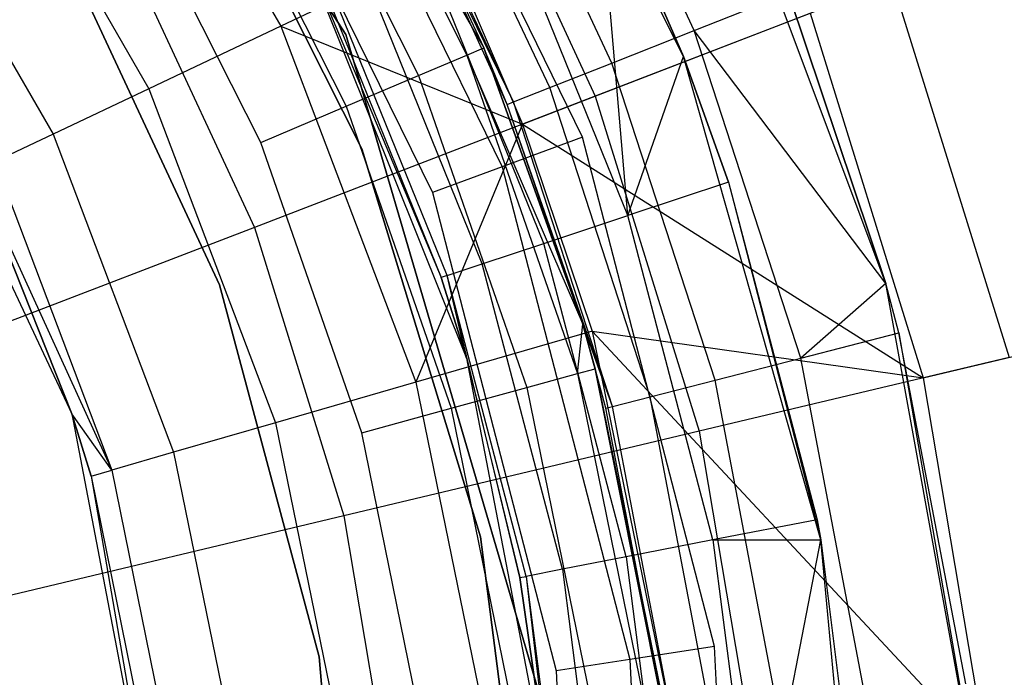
# Model space of a CAD drawing. Extents: x 5.4 to 34.8, y -14.7 to 14.7.
# Tile 167 of 251: x 21.672 to 22.485, y 0.3 to 0.843. Entities that reach past the tile are written whole.
import ezdxf

# ---------------------------------------------------------------- set-up
doc = ezdxf.new("R2010")
doc.units = 0
doc.header["$LTSCALE"] = 2.54
doc.layers.get('0').update_dxf_attribs({"color": 13, "linetype": 'CONTINUOUS'})

# ---------------------------------------------------------------- blocks, each defined once
blk = doc.blocks.new('BOHO_S_PM_7777_STL')
at = {"color": 0}
for p, q in [((21.63343, 1.30972, 21.42627), (21.9412, 0.83083, 21.42627)), ((21.9412, 0.83083, 21.17941), (21.63343, 1.30972, 21.17941)), ((21.63343, 1.30972, 21.42627), (21.9412, 0.83083, 21.42627)), ((21.9412, 0.83083, 21.17941), (21.63343, 1.30972, 21.17941)), ((22.22, 0.81279, 21.65593), (22.03492, 1.18447, 21.65593)), ((22.22, 0.81279, 21.65593), (22.03492, 1.18447, 21.65593)), ((22.13676, 0.74621, 21.22941), (21.9453, 1.13652, 21.22941)), ((22.13676, 0.74621, 21.22941), (21.9453, 1.13652, 21.22941)), ((21.73039, 1.11024, 19.52549), (21.88765, 0.83784, 19.52549)), ((21.73039, 1.11024, 19.52549), (21.88765, 0.83784, 19.52549)), ((21.8853, 1.09911, 21.21649), (22.07045, 0.72165, 21.21649)), ((21.8853, 1.09911, 21.21649), (22.07045, 0.72165, 21.21649)), ((22.22903, 0.83426, 21.77711), (22.10786, 1.09177, 21.77711)), ((22.22903, 0.83426, 21.77711), (22.10786, 1.09177, 21.77711)), ((21.83304, 1.06654, 21.17941), (22.01271, 0.70027, 21.17941)), ((21.83304, 1.06654, 21.17941), (22.01271, 0.70027, 21.17941)), ((21.91568, 1.06244, 26.13246), (22.0553, 0.81982, 26.05593)), ((21.91568, 1.06244, 26.13246), (22.0553, 0.81982, 26.05593)), ((21.91568, 1.06244, 26.13246), (22.04128, 0.81387, 26.13246)), ((21.91568, 1.06244, 26.13246), (22.04128, 0.81387, 26.13246)), ((22.16106, 0.80735, 21.82314), (22.04379, 1.05655, 21.82314)), ((22.16106, 0.80735, 21.82314), (22.04379, 1.05655, 21.82314)), ((21.63108, 1.04169, 19.77119), (21.77863, 0.78611, 19.77119)), ((21.63108, 1.04169, 19.77119), (21.77863, 0.78611, 19.77119)), ((22.02518, 1.043, 14.64142), (22.14721, 0.78002, 14.64142)), ((22.02518, 1.043, 14.64142), (22.14721, 0.78002, 14.64142)), ((21.95451, 0.73639, 22.49016), (21.8037, 1.03551, 22.49016)), ((21.8037, 1.03551, 20.29016), (21.95451, 0.73639, 20.29016)), ((21.95451, 0.73639, 22.49016), (21.8037, 1.03551, 22.49016)), ((21.8037, 1.03551, 20.29016), (21.95451, 0.73639, 20.29016)), ((21.87838, 1.04034, 26.19735), (22.00137, 0.79695, 26.19735)), ((21.87838, 1.04034, 26.19735), (22.00137, 0.79695, 26.19735)), ((22.10963, 0.78699, 21.88951), (21.99532, 1.02991, 21.88951)), ((22.10963, 0.78699, 21.88951), (21.99532, 1.02991, 21.88951)), ((22.38725, 0.62519, 21.65593), (22.23921, 1.01963, 21.65593)), ((22.38725, 0.62519, 21.65593), (22.23921, 1.01963, 21.65593)), ((22.0798, 0.77517, 21.96973), (21.9672, 1.01445, 21.96973)), ((22.0798, 0.77517, 21.96973), (21.9672, 1.01445, 21.96973)), ((21.82255, 1.00728, 26.2407), (21.94163, 0.77162, 26.2407)), ((21.82255, 1.00728, 26.2407), (21.94163, 0.77162, 26.2407)), ((21.55891, 0.99187, 20.03049), (21.69941, 0.74852, 20.03049)), ((21.55891, 0.99187, 20.03049), (21.69941, 0.74852, 20.03049)), ((22.17417, 0.68139, 21.72064), (22.14911, 0.97624, 21.67617)), ((22.14911, 0.97624, 21.67617), (22.22, 0.81279, 21.67617)), ((22.17417, 0.68139, 21.72064), (22.14911, 0.97624, 21.67617)), ((22.22, 0.81279, 21.65593), (22.14911, 0.97624, 21.67617)), ((22.22, 0.81279, 21.65593), (22.14911, 0.97624, 21.67617)), ((22.14911, 0.97624, 21.67617), (22.22, 0.81279, 21.67617)), ((21.87117, 0.74174, 26.25593), (21.7567, 0.96827, 26.25593)), ((21.87117, 0.74174, 26.25593), (21.7567, 0.96827, 26.25593)), ((22.07446, 0.77306, 22.05593), (21.98849, 0.96228, 26.05593)), ((21.98849, 0.96228, 26.05593), (22.0553, 0.81982, 26.05593)), ((22.07446, 0.77306, 22.05593), (21.98849, 0.96228, 26.05593)), ((22.07446, 0.77306, 22.05593), (21.98849, 0.96228, 22.05593)), ((22.07446, 0.77306, 22.05593), (21.98849, 0.96228, 22.05593)), ((22.0798, 0.77517, 21.96973), (21.98849, 0.96228, 22.05593)), ((22.0798, 0.77517, 21.96973), (21.98849, 0.96228, 22.05593)), ((21.98849, 0.96228, 26.05593), (22.0553, 0.81982, 26.05593)), ((22.17417, 0.68139, 21.72064), (22.07019, 0.93823, 21.72064)), ((22.17417, 0.68139, 21.72064), (22.07019, 0.93823, 21.72064)), ((21.70243, 0.9125, 22.49016), (21.83687, 0.62419, 22.49016)), ((21.83687, 0.62419, 20.29016), (21.70243, 0.9125, 20.29016)), ((21.83687, 0.62419, 20.29016), (21.70243, 0.9125, 20.29016)), ((21.70243, 0.9125, 22.49016), (21.83687, 0.62419, 22.49016)), ((21.8996, 0.91645, 26.15593), (22.04092, 0.56347, 26.15593)), ((21.8996, 0.91645, 26.15593), (22.04092, 0.56347, 26.15593)), ((21.8996, 0.91645, 26.15593), (22.02005, 0.63022, 22.06011)), ((21.8996, 0.91645, 26.15593), (22.02005, 0.63022, 22.06011)), ((22.02462, 0.90284, 19.29758), (21.88765, 0.83784, 19.52549)), ((22.02462, 0.90284, 19.29758), (21.88765, 0.83784, 19.52549)), ((22.1048, 0.65836, 21.78628), (22.00433, 0.90651, 21.78628)), ((22.1048, 0.65836, 21.78628), (22.00433, 0.90651, 21.78628)), ((22.02462, 0.90284, 19.29758), (22.08723, 0.75692, 19.29758)), ((22.02462, 0.90284, 19.29758), (22.08723, 0.75692, 19.29758)), ((21.53618, 0.89751, 21.7847), (21.71495, 0.5176, 21.7847)), ((21.53618, 0.89751, 21.7847), (21.71495, 0.5176, 21.7847)), ((21.76062, 0.89803, 14.38088), (21.8657, 0.6716, 14.38088)), ((21.76062, 0.89803, 14.38088), (21.8657, 0.6716, 14.38088)), ((22.05392, 0.64146, 21.86861), (21.95603, 0.88325, 21.86861)), ((22.05392, 0.64146, 21.86861), (21.95603, 0.88325, 21.86861)), ((22.39267, 0.87456, 14.94092), (22.14721, 0.78002, 14.64142)), ((22.39267, 0.87456, 14.94092), (22.14721, 0.78002, 14.64142)), ((22.39267, 0.87456, 14.94092), (22.48898, 0.5641, 14.94092)), ((22.39267, 0.87456, 14.94092), (22.48898, 0.5641, 14.94092)), ((21.92387, 0.86777, 22.06011), (22.02005, 0.63022, 22.06011)), ((21.92387, 0.86777, 22.06011), (22.02005, 0.63022, 22.06011)), ((22.02501, 0.63187, 21.96201), (21.92859, 0.87004, 21.96201)), ((22.02501, 0.63187, 21.96201), (21.92859, 0.87004, 21.96201)), ((22.22903, 0.83426, 21.77711), (22.30691, 0.86509, 21.75593)), ((22.22903, 0.83426, 21.77711), (22.30691, 0.86509, 21.75593)), ((22.38725, 0.62519, 21.75593), (22.30691, 0.86509, 21.75593)), ((22.30691, 0.86509, 21.75593), (22.38725, 0.62519, 21.65593)), ((22.38725, 0.62519, 21.75593), (22.30691, 0.86509, 21.75593)), ((22.30691, 0.86509, 21.75593), (22.38725, 0.62519, 21.65593)), ((22.08723, 0.75692, 19.29758), (22.32479, 0.84841, 18.92736)), ((22.08723, 0.75692, 19.29758), (22.32479, 0.84841, 18.92736)), ((22.32479, 0.84841, 18.92736), (22.41821, 0.54723, 18.92736)), ((22.32479, 0.84841, 18.92736), (22.41821, 0.54723, 18.92736)), ((21.88765, 0.83784, 19.52549), (21.77863, 0.78611, 19.77119)), ((21.88765, 0.83784, 19.52549), (21.77863, 0.78611, 19.77119)), ((21.88765, 0.83784, 19.52549), (22.08723, 0.75692, 19.29758)), ((21.88765, 0.83784, 19.52549), (22.08723, 0.75692, 19.29758)), ((21.88765, 0.83784, 19.52549), (21.99919, 0.54375, 19.52549)), ((21.88765, 0.83784, 19.52549), (21.99919, 0.54375, 19.52549)), ((21.9412, 0.83083, 21.42627), (22.10158, 0.28463, 21.42627)), ((22.10158, 0.28463, 21.17941), (21.9412, 0.83083, 21.17941)), ((21.9412, 0.83083, 21.42627), (22.10158, 0.28463, 21.42627)), ((21.9412, 0.83083, 21.42627), (21.9412, 0.83083, 21.17941)), ((22.10158, 0.28463, 21.17941), (21.9412, 0.83083, 21.17941)), ((21.9412, 0.83083, 21.42627), (21.9412, 0.83083, 21.17941)), ((22.16106, 0.80735, 21.82314), (22.22903, 0.83426, 21.77711)), ((22.16106, 0.80735, 21.82314), (22.22903, 0.83426, 21.77711)), ((22.31698, 0.56359, 21.77711), (22.22903, 0.83426, 21.77711)), ((22.31698, 0.56359, 21.77711), (22.22903, 0.83426, 21.77711)), ((22.38725, 0.62519, 21.75593), (22.22903, 0.83426, 21.77711)), ((22.38725, 0.62519, 21.75593), (22.22903, 0.83426, 21.77711)), ((22.00137, 0.79695, 26.19735), (22.04128, 0.81387, 26.13246)), ((22.00137, 0.79695, 26.19735), (22.04128, 0.81387, 26.13246)), ((22.04128, 0.81387, 26.13246), (22.0553, 0.81982, 26.05593)), ((22.04128, 0.81387, 26.13246), (22.0553, 0.81982, 26.05593)), ((22.04128, 0.81387, 26.13246), (22.13687, 0.59164, 26.05593)), ((22.04128, 0.81387, 26.13246), (22.13687, 0.59164, 26.05593)), ((22.04128, 0.81387, 26.13246), (22.13264, 0.55079, 26.13246)), ((22.04128, 0.81387, 26.13246), (22.13264, 0.55079, 26.13246)), ((22.13687, 0.59164, 22.05593), (22.0553, 0.81982, 26.05593)), ((22.0553, 0.81982, 26.05593), (22.13687, 0.59164, 26.05593)), ((22.13687, 0.59164, 22.05593), (22.0553, 0.81982, 26.05593)), ((22.07446, 0.77306, 22.05593), (22.0553, 0.81982, 26.05593)), ((22.07446, 0.77306, 22.05593), (22.0553, 0.81982, 26.05593)), ((22.0553, 0.81982, 26.05593), (22.13687, 0.59164, 26.05593)), ((22.10963, 0.78699, 21.88951), (22.16106, 0.80735, 21.82314)), ((22.10963, 0.78699, 21.88951), (22.16106, 0.80735, 21.82314)), ((22.24617, 0.54541, 21.82314), (22.16106, 0.80735, 21.82314)), ((22.24617, 0.54541, 21.82314), (22.16106, 0.80735, 21.82314)), ((22.17417, 0.68139, 21.72064), (22.22, 0.81279, 21.67617)), ((22.17417, 0.68139, 21.72064), (22.22, 0.81279, 21.67617)), ((22.33362, 0.41344, 21.65593), (22.22, 0.81279, 21.65593)), ((22.22, 0.81279, 21.67617), (22.25731, 0.70899, 21.67617)), ((22.25731, 0.70899, 21.67617), (22.22, 0.81279, 21.65593)), ((22.33362, 0.41344, 21.65593), (22.22, 0.81279, 21.65593)), ((22.22, 0.81279, 21.65593), (22.22, 0.81279, 21.67617)), ((22.22, 0.81279, 21.65593), (22.22, 0.81279, 21.67617)), ((22.25731, 0.70899, 21.67617), (22.22, 0.81279, 21.65593)), ((22.22, 0.81279, 21.67617), (22.25731, 0.70899, 21.67617)), ((21.94163, 0.77162, 26.2407), (22.00137, 0.79695, 26.19735)), ((21.94163, 0.77162, 26.2407), (22.00137, 0.79695, 26.19735)), ((22.00137, 0.79695, 26.19735), (22.09082, 0.53933, 26.19735)), ((22.00137, 0.79695, 26.19735), (22.09082, 0.53933, 26.19735)), ((21.77863, 0.78611, 19.77119), (21.69941, 0.74852, 20.03049)), ((21.77863, 0.78611, 19.77119), (21.69941, 0.74852, 20.03049)), ((21.77863, 0.78611, 19.77119), (21.88328, 0.51018, 19.77119)), ((21.77863, 0.78611, 19.77119), (21.88328, 0.51018, 19.77119)), ((22.0798, 0.77517, 21.96973), (22.10963, 0.78699, 21.88951)), ((22.0798, 0.77517, 21.96973), (22.10963, 0.78699, 21.88951)), ((22.19259, 0.53166, 21.88951), (22.10963, 0.78699, 21.88951)), ((22.19259, 0.53166, 21.88951), (22.10963, 0.78699, 21.88951)), ((22.14721, 0.78002, 14.64142), (21.8657, 0.6716, 14.38088)), ((22.14721, 0.78002, 14.64142), (21.8657, 0.6716, 14.38088)), ((22.07446, 0.77306, 22.05593), (22.0798, 0.77517, 21.96973)), ((22.07446, 0.77306, 22.05593), (22.0798, 0.77517, 21.96973)), ((22.13687, 0.59164, 22.05593), (22.07446, 0.77306, 22.05593)), ((22.16151, 0.52367, 21.96973), (22.07446, 0.77306, 22.05593)), ((22.13687, 0.59164, 22.05593), (22.07446, 0.77306, 22.05593)), ((22.16151, 0.52367, 21.96973), (22.07446, 0.77306, 22.05593)), ((22.16151, 0.52367, 21.96973), (22.0798, 0.77517, 21.96973)), ((22.16151, 0.52367, 21.96973), (22.0798, 0.77517, 21.96973)), ((22.14721, 0.78002, 14.64142), (22.23311, 0.50312, 14.64142)), ((22.14721, 0.78002, 14.64142), (22.23311, 0.50312, 14.64142)), ((21.87117, 0.74174, 26.25593), (21.94163, 0.77162, 26.2407)), ((21.87117, 0.74174, 26.25593), (21.94163, 0.77162, 26.2407)), ((21.94163, 0.77162, 26.2407), (22.02824, 0.52219, 26.2407)), ((21.94163, 0.77162, 26.2407), (22.02824, 0.52219, 26.2407)), ((22.08723, 0.75692, 19.29758), (21.99919, 0.54375, 19.52549)), ((22.08723, 0.75692, 19.29758), (21.99919, 0.54375, 19.52549)), ((22.08723, 0.75692, 19.29758), (22.41821, 0.54723, 18.92736)), ((22.08723, 0.75692, 19.29758), (22.41821, 0.54723, 18.92736)), ((22.08723, 0.75692, 19.29758), (22.1448, 0.58593, 19.29758)), ((22.08723, 0.75692, 19.29758), (22.1448, 0.58593, 19.29758)), ((21.69941, 0.74852, 20.03049), (21.65133, 0.72571, 20.299)), ((21.69941, 0.74852, 20.03049), (21.65133, 0.72571, 20.299)), ((21.69941, 0.74852, 20.03049), (21.79905, 0.48578, 20.03049)), ((21.69941, 0.74852, 20.03049), (21.79905, 0.48578, 20.03049)), ((21.95443, 0.50197, 26.25593), (21.87117, 0.74174, 26.25593)), ((21.95443, 0.50197, 26.25593), (21.87117, 0.74174, 26.25593)), ((22.13676, 0.74621, 21.22941), (22.07045, 0.72165, 21.21649)), ((22.13676, 0.74621, 21.22941), (22.07045, 0.72165, 21.21649)), ((22.24573, 0.32535, 21.22941), (22.13676, 0.74621, 21.22941)), ((22.24573, 0.32535, 21.22941), (22.13676, 0.74621, 21.22941)), ((22.0526, 0.41609, 22.49016), (21.95451, 0.73639, 22.49016)), ((21.95451, 0.73639, 20.29016), (22.0526, 0.41609, 20.29016)), ((21.95451, 0.73639, 22.49016), (21.95451, 0.73639, 20.29016)), ((22.0526, 0.41609, 22.49016), (21.95451, 0.73639, 22.49016)), ((21.95451, 0.73639, 20.29016), (22.0526, 0.41609, 20.29016)), ((21.95451, 0.73639, 22.49016), (21.95451, 0.73639, 20.29016)), ((21.65133, 0.72571, 20.299), (21.74794, 0.47098, 20.299)), ((21.65133, 0.72571, 20.299), (21.74794, 0.47098, 20.299)), ((21.63521, 0.71806, 20.57214), (21.74794, 0.47098, 20.299)), ((21.63521, 0.71806, 20.57214), (21.74794, 0.47098, 20.299)), ((21.63521, 0.71806, 20.57214), (21.71495, 0.5176, 20.57214)), ((21.71495, 0.5176, 21.7847), (21.63521, 0.71806, 20.57214)), ((21.71495, 0.5176, 21.7847), (21.63521, 0.71806, 20.57214)), ((21.63521, 0.71806, 20.57214), (21.71495, 0.5176, 20.57214)), ((22.07045, 0.72165, 21.21649), (22.01271, 0.70027, 21.17941)), ((22.07045, 0.72165, 21.21649), (22.01271, 0.70027, 21.17941)), ((22.07045, 0.72165, 21.21649), (22.17583, 0.31465, 21.21649)), ((22.07045, 0.72165, 21.21649), (22.17583, 0.31465, 21.21649)), ((22.25731, 0.70899, 21.67617), (22.17417, 0.68139, 21.72064)), ((22.25731, 0.70899, 21.67617), (22.17417, 0.68139, 21.72064)), ((22.25731, 0.70899, 21.67617), (22.33044, 0.43011, 21.67617)), ((22.25731, 0.70899, 21.67617), (22.33044, 0.43011, 21.67617)), ((22.25731, 0.70899, 21.67617), (22.33362, 0.41344, 21.65593)), ((22.25731, 0.70899, 21.67617), (22.33362, 0.41344, 21.65593)), ((22.01271, 0.70027, 21.17941), (22.11497, 0.30532, 21.17941)), ((22.01271, 0.70027, 21.17941), (22.11497, 0.30532, 21.17941)), ((22.1048, 0.65836, 21.78628), (22.17417, 0.68139, 21.72064)), ((22.1048, 0.65836, 21.78628), (22.17417, 0.68139, 21.72064)), ((22.24445, 0.41336, 21.72064), (22.17417, 0.68139, 21.72064)), ((22.24445, 0.41336, 21.72064), (22.17417, 0.68139, 21.72064)), ((21.8657, 0.6716, 14.38088), (21.55346, 0.55134, 14.16423)), ((21.8657, 0.6716, 14.38088), (21.55346, 0.55134, 14.16423)), ((21.8657, 0.6716, 14.38088), (21.93965, 0.43318, 14.38088)), ((21.8657, 0.6716, 14.38088), (21.93965, 0.43318, 14.38088)), ((22.05392, 0.64146, 21.86861), (22.1048, 0.65836, 21.78628)), ((22.05392, 0.64146, 21.86861), (22.1048, 0.65836, 21.78628)), ((22.17271, 0.39939, 21.78628), (22.1048, 0.65836, 21.78628)), ((22.17271, 0.39939, 21.78628), (22.1048, 0.65836, 21.78628)), ((22.02501, 0.63187, 21.96201), (22.05392, 0.64146, 21.86861)), ((22.02501, 0.63187, 21.96201), (22.05392, 0.64146, 21.86861)), ((22.12009, 0.38914, 21.86861), (22.05392, 0.64146, 21.86861)), ((22.12009, 0.38914, 21.86861), (22.05392, 0.64146, 21.86861)), ((22.02501, 0.63187, 21.96201), (22.02005, 0.63022, 22.06011)), ((22.02501, 0.63187, 21.96201), (22.02005, 0.63022, 22.06011)), ((22.04092, 0.56347, 26.15593), (22.02005, 0.63022, 22.06011)), ((22.02005, 0.63022, 22.06011), (22.04092, 0.56347, 22.06011)), ((22.04092, 0.56347, 26.15593), (22.02005, 0.63022, 22.06011)), ((22.02005, 0.63022, 22.06011), (22.04092, 0.56347, 22.06011)), ((22.09019, 0.38332, 21.96201), (22.02501, 0.63187, 21.96201)), ((22.08505, 0.38232, 22.06011), (22.02501, 0.63187, 21.96201)), ((22.09019, 0.38332, 21.96201), (22.02501, 0.63187, 21.96201)), ((22.08505, 0.38232, 22.06011), (22.02501, 0.63187, 21.96201)), ((22.04092, 0.56347, 22.06011), (22.02501, 0.63187, 21.96201)), ((22.04092, 0.56347, 22.06011), (22.02501, 0.63187, 21.96201)), ((21.83687, 0.62419, 22.49016), (21.91921, 0.31691, 22.49016)), ((21.91921, 0.31691, 20.29016), (21.83687, 0.62419, 20.29016)), ((21.83687, 0.62419, 20.29016), (21.83687, 0.62419, 22.49016)), ((21.83687, 0.62419, 20.29016), (21.83687, 0.62419, 22.49016)), ((21.91921, 0.31691, 20.29016), (21.83687, 0.62419, 20.29016)), ((21.83687, 0.62419, 22.49016), (21.91921, 0.31691, 22.49016)), ((22.38725, 0.62519, 21.75593), (22.31698, 0.56359, 21.77711)), ((22.38725, 0.62519, 21.75593), (22.31698, 0.56359, 21.77711)), ((22.3981, 0.58442, 21.75593), (22.38725, 0.62519, 21.75593)), ((22.38725, 0.62519, 21.75593), (22.38725, 0.62519, 21.65593)), ((22.38725, 0.62519, 21.75593), (22.38725, 0.62519, 21.65593)), ((22.3981, 0.58442, 21.75593), (22.38725, 0.62519, 21.75593)), ((22.3981, 0.58442, 21.75593), (22.38725, 0.62519, 21.65593)), ((22.3981, 0.58442, 21.75593), (22.38725, 0.62519, 21.65593)), ((22.46247, 0.21065, 21.65593), (22.38725, 0.62519, 21.65593)), ((22.46247, 0.21065, 21.65593), (22.38725, 0.62519, 21.65593)), ((22.41821, 0.54723, 18.92736), (22.62878, 0.59741, 18.53365)), ((22.41821, 0.54723, 18.92736), (22.62878, 0.59741, 18.53365)), ((22.1448, 0.58593, 19.29758), (21.99919, 0.54375, 19.52549)), ((22.1448, 0.58593, 19.29758), (21.99919, 0.54375, 19.52549)), ((22.13264, 0.55079, 26.13246), (22.13687, 0.59164, 26.05593)), ((22.13264, 0.55079, 26.13246), (22.13687, 0.59164, 26.05593)), ((22.15596, 0.52225, 22.05593), (22.13687, 0.59164, 26.05593)), ((22.13687, 0.59164, 26.05593), (22.14732, 0.55481, 26.05593)), ((22.15596, 0.52225, 22.05593), (22.13687, 0.59164, 26.05593)), ((22.15596, 0.52225, 22.05593), (22.13687, 0.59164, 22.05593)), ((22.13687, 0.59164, 22.05593), (22.13687, 0.59164, 26.05593)), ((22.13687, 0.59164, 22.05593), (22.13687, 0.59164, 26.05593)), ((22.15596, 0.52225, 22.05593), (22.13687, 0.59164, 22.05593)), ((22.16151, 0.52367, 21.96973), (22.13687, 0.59164, 22.05593)), ((22.16151, 0.52367, 21.96973), (22.13687, 0.59164, 22.05593)), ((22.13687, 0.59164, 26.05593), (22.14732, 0.55481, 26.05593)), ((22.1448, 0.58593, 19.29758), (22.41821, 0.54723, 18.92736)), ((22.1448, 0.58593, 19.29758), (22.41821, 0.54723, 18.92736)), ((22.1448, 0.58593, 19.29758), (22.47066, 0.23628, 18.92736)), ((22.1448, 0.58593, 19.29758), (22.47066, 0.23628, 18.92736)), ((22.1448, 0.58593, 19.29758), (22.2126, 0.25385, 19.29758)), ((22.1448, 0.58593, 19.29758), (22.2126, 0.25385, 19.29758)), ((22.31698, 0.56359, 21.77711), (22.3981, 0.58442, 21.75593)), ((22.31698, 0.56359, 21.77711), (22.3981, 0.58442, 21.75593)), ((22.4534, 0.29453, 21.75593), (22.3981, 0.58442, 21.75593)), ((22.3981, 0.58442, 21.75593), (22.46247, 0.21065, 21.65593)), ((22.3981, 0.58442, 21.75593), (22.46247, 0.21065, 21.65593)), ((22.4534, 0.29453, 21.75593), (22.3981, 0.58442, 21.75593)), ((22.04092, 0.56347, 26.15593), (22.11288, 0.19011, 26.15593)), ((22.04092, 0.56347, 26.15593), (22.11288, 0.19011, 26.15593)), ((22.04092, 0.56347, 26.15593), (22.08505, 0.38232, 22.06011)), ((22.04092, 0.56347, 26.15593), (22.08505, 0.38232, 22.06011)), ((22.04092, 0.56347, 26.15593), (22.04092, 0.56347, 22.06011)), ((22.04092, 0.56347, 22.06011), (22.08505, 0.38232, 22.06011)), ((22.04092, 0.56347, 26.15593), (22.04092, 0.56347, 22.06011)), ((22.04092, 0.56347, 22.06011), (22.08505, 0.38232, 22.06011)), ((22.48898, 0.5641, 14.94092), (22.23311, 0.50312, 14.64142)), ((22.48898, 0.5641, 14.94092), (22.23311, 0.50312, 14.64142)), ((22.24617, 0.54541, 21.82314), (22.31698, 0.56359, 21.77711)), ((22.24617, 0.54541, 21.82314), (22.31698, 0.56359, 21.77711)), ((22.37031, 0.28404, 21.77711), (22.31698, 0.56359, 21.77711)), ((22.37031, 0.28404, 21.77711), (22.31698, 0.56359, 21.77711)), ((22.13264, 0.55079, 26.13246), (22.14732, 0.55481, 26.05593)), ((22.13264, 0.55079, 26.13246), (22.14732, 0.55481, 26.05593)), ((22.20537, 0.2632, 22.05593), (22.14732, 0.55481, 26.05593)), ((22.14732, 0.55481, 26.05593), (22.2032, 0.2799, 26.05593)), ((22.20537, 0.2632, 22.05593), (22.14732, 0.55481, 26.05593)), ((22.15596, 0.52225, 22.05593), (22.14732, 0.55481, 26.05593)), ((22.15596, 0.52225, 22.05593), (22.14732, 0.55481, 26.05593)), ((22.14732, 0.55481, 26.05593), (22.2032, 0.2799, 26.05593)), ((22.09082, 0.53933, 26.19735), (22.13264, 0.55079, 26.13246)), ((22.09082, 0.53933, 26.19735), (22.13264, 0.55079, 26.13246)), ((22.13264, 0.55079, 26.13246), (22.18811, 0.27787, 26.13246)), ((22.13264, 0.55079, 26.13246), (22.18811, 0.27787, 26.13246)), ((22.19259, 0.53166, 21.88951), (22.24617, 0.54541, 21.82314)), ((22.19259, 0.53166, 21.88951), (22.24617, 0.54541, 21.82314)), ((22.29777, 0.27487, 21.82314), (22.24617, 0.54541, 21.82314)), ((22.29777, 0.27487, 21.82314), (22.24617, 0.54541, 21.82314)), ((22.41821, 0.54723, 18.92736), (22.47066, 0.23628, 18.92736)), ((22.41821, 0.54723, 18.92736), (22.47066, 0.23628, 18.92736)), ((21.99919, 0.54375, 19.52549), (21.88328, 0.51018, 19.77119)), ((21.99919, 0.54375, 19.52549), (21.88328, 0.51018, 19.77119)), ((21.99919, 0.54375, 19.52549), (22.0621, 0.23558, 19.52549)), ((21.99919, 0.54375, 19.52549), (22.0621, 0.23558, 19.52549)), ((22.02824, 0.52219, 26.2407), (22.09082, 0.53933, 26.19735)), ((22.02824, 0.52219, 26.2407), (22.09082, 0.53933, 26.19735)), ((22.09082, 0.53933, 26.19735), (22.14514, 0.27209, 26.19735)), ((22.09082, 0.53933, 26.19735), (22.14514, 0.27209, 26.19735)), ((22.16151, 0.52367, 21.96973), (22.19259, 0.53166, 21.88951)), ((22.16151, 0.52367, 21.96973), (22.19259, 0.53166, 21.88951)), ((22.2429, 0.26794, 21.88951), (22.19259, 0.53166, 21.88951)), ((22.2429, 0.26794, 21.88951), (22.19259, 0.53166, 21.88951)), ((21.95443, 0.50197, 26.25593), (22.02824, 0.52219, 26.2407)), ((21.95443, 0.50197, 26.25593), (22.02824, 0.52219, 26.2407)), ((22.02824, 0.52219, 26.2407), (22.08083, 0.26345, 26.2407)), ((22.02824, 0.52219, 26.2407), (22.08083, 0.26345, 26.2407)), ((22.15596, 0.52225, 22.05593), (22.16151, 0.52367, 21.96973)), ((22.15596, 0.52225, 22.05593), (22.16151, 0.52367, 21.96973)), ((22.20537, 0.2632, 22.05593), (22.15596, 0.52225, 22.05593)), ((22.20537, 0.2632, 22.05593), (22.15596, 0.52225, 22.05593)), ((22.21106, 0.26392, 21.96973), (22.16151, 0.52367, 21.96973)), ((22.21106, 0.26392, 21.96973), (22.16151, 0.52367, 21.96973)), ((21.71495, 0.5176, 20.57214), (21.7308, 0.46601, 20.57214)), ((21.74794, 0.47098, 20.299), (21.71495, 0.5176, 20.57214)), ((21.74794, 0.47098, 20.299), (21.71495, 0.5176, 20.57214)), ((21.7308, 0.46601, 20.57214), (21.71495, 0.5176, 21.7847)), ((21.71495, 0.5176, 21.7847), (21.79363, 0.10517, 21.7847)), ((21.71495, 0.5176, 21.7847), (21.71495, 0.5176, 20.57214)), ((21.71495, 0.5176, 21.7847), (21.71495, 0.5176, 20.57214)), ((21.7308, 0.46601, 20.57214), (21.71495, 0.5176, 21.7847)), ((21.71495, 0.5176, 20.57214), (21.7308, 0.46601, 20.57214)), ((21.71495, 0.5176, 21.7847), (21.79363, 0.10517, 21.7847)), ((21.88328, 0.51018, 19.77119), (21.79905, 0.48578, 20.03049)), ((21.88328, 0.51018, 19.77119), (21.79905, 0.48578, 20.03049)), ((21.88328, 0.51018, 19.77119), (21.94231, 0.22103, 19.77119)), ((21.88328, 0.51018, 19.77119), (21.94231, 0.22103, 19.77119)), ((22.23311, 0.50312, 14.64142), (21.93965, 0.43318, 14.38088)), ((22.23311, 0.50312, 14.64142), (21.93965, 0.43318, 14.38088)), ((22.00498, 0.25325, 26.25593), (21.95443, 0.50197, 26.25593)), ((22.00498, 0.25325, 26.25593), (21.95443, 0.50197, 26.25593)), ((22.23311, 0.50312, 14.64142), (22.28133, 0.21724, 14.64142)), ((22.23311, 0.50312, 14.64142), (22.28133, 0.21724, 14.64142)), ((21.79905, 0.48578, 20.03049), (21.74794, 0.47098, 20.299)), ((21.79905, 0.48578, 20.03049), (21.74794, 0.47098, 20.299)), ((21.79905, 0.48578, 20.03049), (21.85526, 0.21046, 20.03049)), ((21.79905, 0.48578, 20.03049), (21.85526, 0.21046, 20.03049)), ((21.7308, 0.46601, 20.57214), (21.74794, 0.47098, 20.299)), ((21.7308, 0.46601, 20.57214), (21.74794, 0.47098, 20.299)), ((21.7308, 0.46601, 20.57214), (21.78472, 0.2019, 20.57214)), ((21.7308, 0.46601, 20.57214), (21.78472, 0.2019, 20.57214)), ((21.7308, 0.46601, 20.57214), (21.79363, 0.10517, 21.7847)), ((21.7308, 0.46601, 20.57214), (21.79363, 0.10517, 21.7847)), ((21.74794, 0.47098, 20.299), (21.80243, 0.20405, 20.299)), ((21.74794, 0.47098, 20.299), (21.80243, 0.20405, 20.299)), ((21.93965, 0.43318, 14.38088), (21.61417, 0.35562, 14.16423)), ((21.93965, 0.43318, 14.38088), (21.61417, 0.35562, 14.16423)), ((21.93965, 0.43318, 14.38088), (21.98117, 0.18704, 14.38088)), ((21.93965, 0.43318, 14.38088), (21.98117, 0.18704, 14.38088)), ((22.33044, 0.43011, 21.67617), (22.24445, 0.41336, 21.72064)), ((22.33044, 0.43011, 21.67617), (22.24445, 0.41336, 21.72064)), ((22.33044, 0.43011, 21.67617), (22.33362, 0.41344, 21.67617)), ((22.33044, 0.43011, 21.67617), (22.33362, 0.41344, 21.67617)), ((22.33044, 0.43011, 21.67617), (22.33362, 0.41344, 21.65593)), ((22.33044, 0.43011, 21.67617), (22.33362, 0.41344, 21.65593)), ((22.09515, 0.08382, 22.49016), (22.0526, 0.41609, 22.49016)), ((22.0526, 0.41609, 20.29016), (22.09515, 0.08382, 20.29016)), ((22.0526, 0.41609, 22.49016), (22.0526, 0.41609, 20.29016)), ((22.09515, 0.08382, 22.49016), (22.0526, 0.41609, 22.49016)), ((22.0526, 0.41609, 20.29016), (22.09515, 0.08382, 20.29016)), ((22.0526, 0.41609, 22.49016), (22.0526, 0.41609, 20.29016)), ((22.24445, 0.41336, 21.72064), (22.17271, 0.39939, 21.78628)), ((22.24445, 0.41336, 21.72064), (22.17271, 0.39939, 21.78628)), ((22.24445, 0.41336, 21.72064), (22.33362, 0.41344, 21.67617)), ((22.24445, 0.41336, 21.72064), (22.33362, 0.41344, 21.67617)), ((22.24445, 0.41336, 21.72064), (22.27989, 0.13855, 21.72064)), ((22.24445, 0.41336, 21.72064), (22.27989, 0.13855, 21.72064)), ((22.27989, 0.13855, 21.72064), (22.33362, 0.41344, 21.67617)), ((22.27989, 0.13855, 21.72064), (22.33362, 0.41344, 21.67617)), ((22.37193, 0, 21.65593), (22.33362, 0.41344, 21.65593)), ((22.33362, 0.41344, 21.67617), (22.36731, 0.14416, 21.67617)), ((22.33362, 0.41344, 21.67617), (22.33362, 0.41344, 21.65593)), ((22.33362, 0.41344, 21.65593), (22.36731, 0.14416, 21.67617)), ((22.33362, 0.41344, 21.67617), (22.36731, 0.14416, 21.67617)), ((22.33362, 0.41344, 21.65593), (22.36731, 0.14416, 21.67617)), ((22.37193, 0, 21.65593), (22.33362, 0.41344, 21.65593)), ((22.33362, 0.41344, 21.67617), (22.33362, 0.41344, 21.65593)), ((22.17271, 0.39939, 21.78628), (22.12009, 0.38914, 21.86861)), ((22.17271, 0.39939, 21.78628), (22.12009, 0.38914, 21.86861)), ((22.17271, 0.39939, 21.78628), (22.20694, 0.13386, 21.78628)), ((22.17271, 0.39939, 21.78628), (22.20694, 0.13386, 21.78628)), ((22.08505, 0.38232, 22.06011), (22.09019, 0.38332, 21.96201)), ((22.08505, 0.38232, 22.06011), (22.09019, 0.38332, 21.96201)), ((22.11288, 0.19011, 26.15593), (22.08505, 0.38232, 22.06011)), ((22.08505, 0.38232, 22.06011), (22.11288, 0.19011, 22.06011)), ((22.11288, 0.19011, 26.15593), (22.08505, 0.38232, 22.06011)), ((22.08505, 0.38232, 22.06011), (22.11288, 0.19011, 22.06011)), ((22.12009, 0.38914, 21.86861), (22.09019, 0.38332, 21.96201)), ((22.12009, 0.38914, 21.86861), (22.09019, 0.38332, 21.96201)), ((22.09019, 0.38332, 21.96201), (22.11288, 0.19011, 22.06011)), ((22.09019, 0.38332, 21.96201), (22.11288, 0.19011, 22.06011)), ((22.09019, 0.38332, 21.96201), (22.12305, 0.12848, 21.96201)), ((22.09019, 0.38332, 21.96201), (22.12305, 0.12848, 21.96201)), ((22.12009, 0.38914, 21.86861), (22.15344, 0.13043, 21.86861)), ((22.12009, 0.38914, 21.86861), (22.15344, 0.13043, 21.86861)), ((22.24573, 0.32535, 21.22941), (22.17583, 0.31465, 21.21649)), ((22.24573, 0.32535, 21.22941), (22.17583, 0.31465, 21.21649)), ((22.26775, -0.10882, 21.22941), (22.24573, 0.32535, 21.22941)), ((22.26775, -0.10882, 21.22941), (22.24573, 0.32535, 21.22941)), ((21.91921, 0.31691, 22.49016), (21.94693, 0, 22.49016)), ((21.94693, 0, 20.29016), (21.91921, 0.31691, 20.29016)), ((21.91921, 0.31691, 20.29016), (21.91921, 0.31691, 22.49016)), ((21.91921, 0.31691, 20.29016), (21.91921, 0.31691, 22.49016)), ((21.94693, 0, 20.29016), (21.91921, 0.31691, 20.29016)), ((21.91921, 0.31691, 22.49016), (21.94693, 0, 22.49016)), ((22.17583, 0.31465, 21.21649), (22.11497, 0.30532, 21.17941)), ((22.17583, 0.31465, 21.21649), (22.11497, 0.30532, 21.17941)), ((22.17583, 0.31465, 21.21649), (22.19713, -0.10524, 21.21649)), ((22.17583, 0.31465, 21.21649), (22.19713, -0.10524, 21.21649)), ((22.11497, 0.30532, 21.17941), (22.13563, -0.10212, 21.17941)), ((22.11497, 0.30532, 21.17941), (22.13563, -0.10212, 21.17941))]:
    blk.add_line(p, q, dxfattribs=at)

msp = doc.modelspace()

# ---------------------------------------------------------------- block references
at = {"color": 0}
msp.add_blockref('BOHO_S_PM_7777_STL', (0, 0), dxfattribs=at)

doc.saveas('drawing.dxf')
